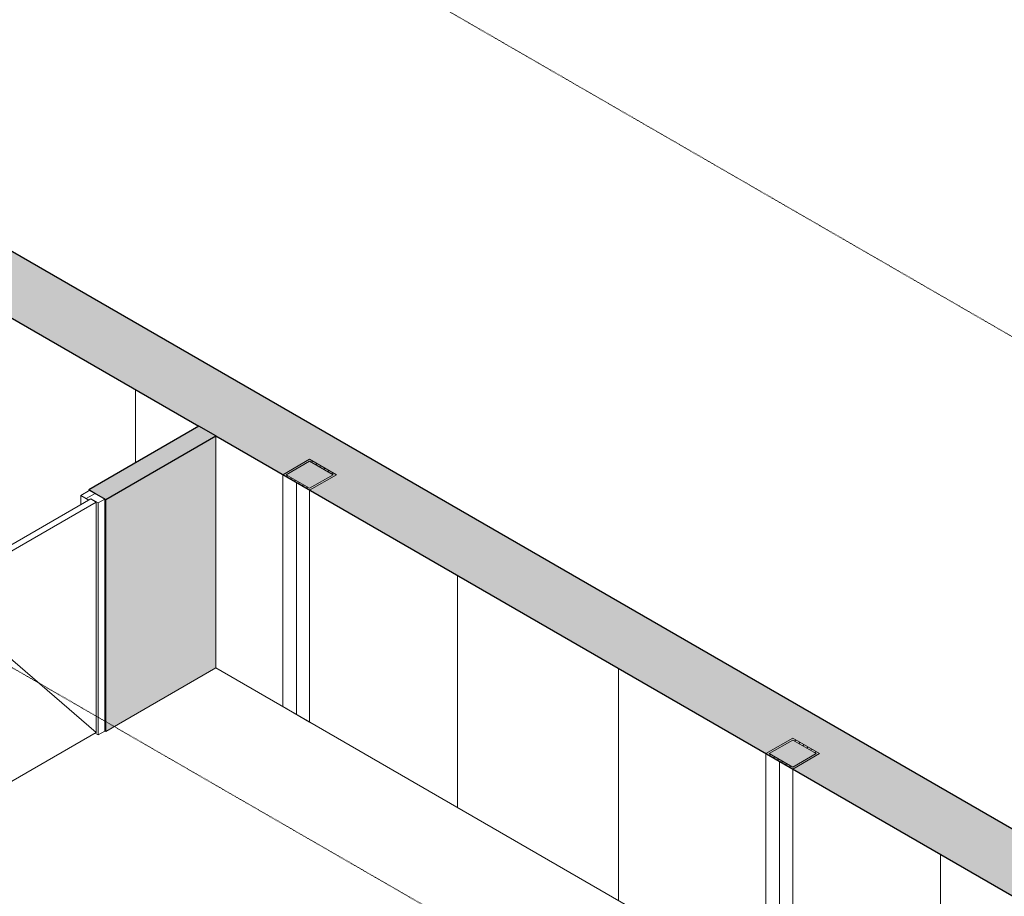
# Model space of a CAD drawing. Header units: millimetres. Extents: x 2807 to 348062, y -35711 to 43067.
# Tile 63 of 191: x 46838 to 52027, y 2348 to 6967. Entities that reach past the tile are written whole.
import ezdxf

# ---------------------------------------------------------------- set-up
doc = ezdxf.new("R2010")
doc.units = ezdxf.units.MM
doc.linetypes.add('Hidden', pattern=[7.14375, 4.7625, -2.38125])
doc.linetypes.add('THO_hidden', pattern=[6, 3, -3])
for name, color, linetype, lineweight in [('A-DOOR', 7, 'Continuous', 13), ('A-FLOR', 7, 'Continuous', 18), ('A-GENM', 7, 'Continuous', 13), ('A-WALL', 7, 'Continuous', 25), ('A-WALL-PATT', 7, 'Continuous', 25), ('I-WALL', 7, 'Continuous', 18), ('S-COLS', 7, 'Continuous', 13)]:
    doc.layers.add(name, color=color, linetype=linetype, lineweight=lineweight)
doc.layers.add('G-ANNO-SYMB', color=7, linetype='THO_hidden', lineweight=13, true_color=0xff8040)
pattern_1 = [(30, (3507.014, -1231.216), (-42.426292, 24.494494), []), (30, (3507.014, -1206.967), (-42.426292, 24.494494), [])]
pattern_2 = [(30, (3507.01, -1231.22), (-90.51002, 52.25596), [])]

# ---------------------------------------------------------------- blocks, each defined once
blk = doc.blocks.new('NLRS_28_SCO_UN_koker_gen_bcb - K200_200_12_5-V91-00 isometrie begane grond _plotview_')
at = {"layer": 'S-COLS'}
h = blk.add_hatch(dxfattribs=at)
h.set_pattern_fill('FP_5', color=256, style=0, pattern_type=2)
h.set_pattern_definition(pattern_1)
h.paths.add_polyline_path([(48365.8, 4488.1), (48507.3, 4569.8), (48365.8, 4651.4), (48224.4, 4569.8)])
h.paths.add_polyline_path([(48365.8, 4498.3), (48242.1, 4569.8), (48365.8, 4641.2), (48489.6, 4569.8)])
at = {"layer": 'S-COLS', "lineweight": 18}
for p, q in [((48365.8, 4651.4), (48224.4, 4569.8)), ((48242.1, 4569.8), (48365.8, 4641.2)), ((48507.3, 4569.8), (48365.8, 4651.4)), ((48365.8, 4641.2), (48489.6, 4569.8)), ((48224.4, 4569.8), (48365.8, 4488.1)), ((48365.8, 4498.3), (48242.1, 4569.8)), ((48365.8, 4488.1), (48507.3, 4569.8)), ((48489.6, 4569.8), (48365.8, 4498.3))]:
    blk.add_line(p, q, dxfattribs=at)
at = {"layer": 'S-COLS'}
for p, q in [((48224.4, 4569.8), (48224.4, 3347.8)), ((48365.8, 4488.1), (48365.8, 3266.1)), ((48365.8, 3266.1), (48224.4, 3347.8))]:
    blk.add_line(p, q, dxfattribs=at)
blk = doc.blocks.new('NLRS_28_SCO_UN_koker_gen_bcb - K200_200_12_5-V95-00 isometrie begane grond _plotview_')
at = {"layer": 'S-COLS'}
h = blk.add_hatch(dxfattribs=at)
h.set_pattern_fill('FP_5', color=256, style=0, pattern_type=2)
h.set_pattern_definition(pattern_1)
h.paths.add_polyline_path([(50911.4, 3018.4), (51052.9, 3100.1), (50911.4, 3181.7), (50770, 3100.1)])
h.paths.add_polyline_path([(50911.4, 3028.7), (50787.7, 3100.1), (50911.4, 3171.5), (51035.2, 3100.1)])
at = {"layer": 'S-COLS', "lineweight": 18}
for p, q in [((50911.4, 3181.7), (50770, 3100.1)), ((50787.7, 3100.1), (50911.4, 3171.5)), ((51052.9, 3100.1), (50911.4, 3181.7)), ((50911.4, 3171.5), (51035.2, 3100.1)), ((50770, 3100.1), (50911.4, 3018.4)), ((50911.4, 3028.7), (50787.7, 3100.1)), ((50911.4, 3018.4), (51052.9, 3100.1)), ((51035.2, 3100.1), (50911.4, 3028.7))]:
    blk.add_line(p, q, dxfattribs=at)
at = {"layer": 'S-COLS'}
for p, q in [((50770, 3100.1), (50770, 1878.1)), ((50911.4, 3018.4), (50911.4, 1796.4)), ((50911.4, 1796.4), (50770, 1878.1))]:
    blk.add_line(p, q, dxfattribs=at)
blk = doc.blocks.new('NLRS_32_DO_WPB_binnen deurkozijn hout_gen_tho - enkele deur_ rechtsdraaiend-V141-00 isometrie begane grond _plotview_')
at = {"layer": 'A-DOOR'}
h = blk.add_hatch(dxfattribs=at)
h.set_pattern_fill('FP_2', color=256, style=0, pattern_type=2)
h.set_pattern_definition(pattern_2)
h.paths.add_polyline_path([(47251.9, 4421), (47287.2, 4441.4), (47206.6, 4488), (47159.3, 4460.6), (47201.7, 4436.1), (47213.7, 4443.1)])
at = {"layer": 'A-GENM'}
h = blk.add_hatch(dxfattribs=at)
h.set_pattern_fill('FP_2', color=256, style=0, pattern_type=2)
h.set_pattern_definition(pattern_2)
h.paths.add_polyline_path([(46556.1, 4019.3), (46591.5, 4039.7), (46553.3, 4061.8), (46565.3, 4068.7), (46522.9, 4093.2), (46475.5, 4065.9)])
at = {"layer": 'A-DOOR'}
for p, q in [((47206.6, 4488), (47159.3, 4460.6)), ((47287.2, 4441.4), (47206.6, 4488)), ((47159.3, 4460.6), (47201.7, 4436.1)), ((47159.3, 4460.6), (47159.3, 4411.6)), ((47201.7, 4436.1), (47213.7, 4443.1)), ((47213.7, 4443.1), (47251.9, 4421)), ((47251.9, 4421), (47287.2, 4441.4)), ((47251.9, 3199), (47251.9, 4421)), ((47287.2, 4441.4), (47287.2, 3219.4)), ((46522.9, 4093.2), (46475.5, 4065.9)), ((46475.5, 4065.9), (46556.1, 4019.3)), ((46565.3, 4068.7), (46522.9, 4093.2)), ((46553.3, 4061.8), (46565.3, 4068.7)), ((46591.5, 4039.7), (46553.3, 4061.8)), ((46556.1, 4019.3), (46591.5, 4039.7)), ((46591.5, 4039.7), (46591.5, 2817.7)), ((47287.2, 3219.4), (47251.9, 3199)), ((47251.9, 3199), (47234.9, 3208.8)), ((46591.5, 2817.7), (46560, 2799.6))]:
    blk.add_line(p, q, dxfattribs=at)
blk = doc.blocks.new('NLRS_32_DO_UN_deur_gen_tho - dichte deur_ rechtsdraaiend-V142-00 isometrie begane grond _plotview_')
at = {"layer": 'A-GENM', "lineweight": 18}
for p, q in [((47212.3, 4442.3), (46554.7, 4062.6)), ((46583, 4046.3), (47240.6, 4425.9)), ((47240.6, 4425.9), (47212.3, 4442.3)), ((46554.7, 4062.6), (46583, 4046.3))]:
    blk.add_line(p, q, dxfattribs=at)
at = {"layer": 'A-GENM'}
for p, q in [((47240.6, 3212.1), (47240.6, 4425.9)), ((46770, 4154.2), (46591.5, 3794.6)), ((46591.5, 3770.2), (47240.6, 3212.1)), ((46591.5, 2837.3), (47240.6, 3212.1))]:
    blk.add_line(p, q, dxfattribs=at)

msp = doc.modelspace()

# ---------------------------------------------------------------- hatches: boundary and pattern name
at = {"layer": 'A-WALL-PATT', "lineweight": 18, "true_color": 0x808080}
msp.add_hatch(color=8, dxfattribs=at).paths.add_polyline_path([(67811.3, -6738.7), (68115.3, -6563.1), (44356.6, 7154), (44052.5, 6978.4), (67507.2, -6563.1)])
at = {"layer": 'A-WALL-PATT', "lineweight": 13, "true_color": 0x808080}
h = msp.add_hatch(dxfattribs=at)
h.set_pattern_fill('FP_4', color=8, style=0, pattern_type=2)
h.set_pattern_definition([(90, (67811.3, -7960.7), (-848.528, 489.898), [])])
h.paths.add_polyline_path([(67811.3, -7960.7), (67810.4, -6738.2), (66158.4, -5784.4), (66158.4, -7006.4), (67667.5, -7877.7)])
h.paths.add_polyline_path([(64985.2, -6329.1), (65125.5, -6249.5), (65150.8, -6264.1), (66070, -5733.4), (64081.3, -4585.2), (64081.3, -5807.2), (64982.9, -6327.7)])
h.paths.add_polyline_path([(62948.4, -5153.1), (63381.7, -4902.9), (63381.7, -4891.5), (63413.2, -4871.1), (63413.2, -4868.9), (63992.9, -4534.1), (58521.7, -1375.3), (58521.7, -2597.3), (59894.1, -3389.7), (60033.1, -3309.4), (60174.5, -3391), (60174.5, -3551.6), (62902.8, -5126.8)])
h.paths.add_polyline_path([(57348.5, -1920), (57487.5, -1839.7), (57514, -1855), (58433.3, -1324.3), (53430.5, 1564.1), (53430.5, 342.1), (57346.1, -1918.6)])
h.paths.add_polyline_path([(52257.3, 1019.4), (52396.4, 1099.7), (52422.9, 1084.4), (53342.1, 1615.1), (47870.9, 4773.9), (47870.9, 3551.9), (52254.9, 1020.8)])
h.paths.add_polyline_path([(46770.5, 4187.2), (47159.3, 4411.6), (47159.3, 4460.6), (47202.7, 4488), (47202.7, 4490.2), (47782.5, 4824.9), (45793.7, 5973.1), (45793.7, 4751.1), (46583, 4295.5)])
h.paths.add_polyline_path([(44620.6, 5428.5), (44759.6, 5508.8), (44786.1, 5493.5), (45705.4, 6024.2), (44052.5, 6978.4), (44052.9, 5756.2), (44618.2, 5429.9)])
at = {"layer": 'A-WALL-PATT', "lineweight": 18, "true_color": 0xafafaf}
h = msp.add_hatch(color=253, dxfattribs=at)
h.paths.add_polyline_path([(42099.1, 1441.6), (44581, 2874.5), (44492.6, 2925.5), (42010.7, 1492.6), (42031.2, 1480.8)])
h.paths.add_polyline_path([(45312.1, 3296.6), (46560, 4017.1), (46471.6, 4068.1), (45223.7, 3347.6)])
h.paths.add_polyline_path([(47291.1, 4439.2), (47870.9, 4773.9), (47782.5, 4824.9), (47202.7, 4490.2)])
at = {"layer": 'A-WALL-PATT', "true_color": 0xf0f0f0}
h = msp.add_hatch(color=7, dxfattribs=at)
h.paths.add_polyline_path([(42656, 541.1), (44581, 1652.5), (44581, 2874.5), (42187.5, 1492.6), (42656, 1222.2), (42656, 718.9)])
h.paths.add_polyline_path([(45312.1, 2074.6), (46560, 2795.1), (46560, 4017.1), (45312.1, 3296.6), (45312.1, 3125.9)])
h.paths.add_polyline_path([(47291.1, 3217.2), (47870.9, 3551.9), (47870.9, 4773.9), (47291.1, 4439.2)])

# ---------------------------------------------------------------- linework, layer by layer
at = {"layer": 'A-FLOR'}
msp.add_line((52257.5, 1019.3), (47870.9, 3551.9), dxfattribs=at)
at = {"layer": 'A-WALL'}
msp.add_line((47870.9, 4773.9), (47782.5, 4824.9), dxfattribs=at)
at = {"layer": 'G-ANNO-SYMB'}
for p, q in [((88267.6, -15602.5), (28699.6, 18789.1)), ((88267.6, -20389.1), (28699.6, 14002.5))]:
    msp.add_line(p, q, dxfattribs=at)
at = {"layer": 'I-WALL', "lineweight": 25}
for p, q in [((68115.3, -6563.1), (44356.6, 7154)), ((45820.3, 5957.8), (47782.5, 4824.9)), ((47782.5, 4824.9), (47202.7, 4490.2)), ((47291.1, 4439.2), (47870.9, 4773.9)), ((47870.9, 4773.9), (53342.1, 1615.1)), ((47202.7, 4490.2), (47291.1, 4439.2))]:
    msp.add_line(p, q, dxfattribs=at)
at = {"layer": 'I-WALL'}
for p, q in [((47870.9, 3551.9), (47870.9, 4773.9)), ((47202.7, 4485.7), (47202.7, 4490.2)), ((47291.1, 4439.2), (47291.1, 3217.2)), ((47291.1, 3217.2), (47870.9, 3551.9)), ((47291.1, 3217.2), (47287.2, 3219.4))]:
    msp.add_line(p, q, dxfattribs=at)

# ---------------------------------------------------------------- block references
at = {"layer": 'A-DOOR'}
msp.add_blockref('NLRS_32_DO_WPB_binnen deurkozijn hout_gen_tho - enkele deur_ rechtsdraaiend-V141-00 isometrie begane grond _plotview_', (0, 0), dxfattribs=at)
at = {"layer": 'A-GENM'}
msp.add_blockref('NLRS_32_DO_UN_deur_gen_tho - dichte deur_ rechtsdraaiend-V142-00 isometrie begane grond _plotview_', (0, 0), dxfattribs=at)
at = {"layer": 'S-COLS', "linetype": 'Hidden'}
for name in ['NLRS_28_SCO_UN_koker_gen_bcb - K200_200_12_5-V91-00 isometrie begane grond _plotview_', 'NLRS_28_SCO_UN_koker_gen_bcb - K200_200_12_5-V95-00 isometrie begane grond _plotview_']:
    msp.add_blockref(name, (0, 0), dxfattribs=at)

doc.saveas('drawing.dxf')
